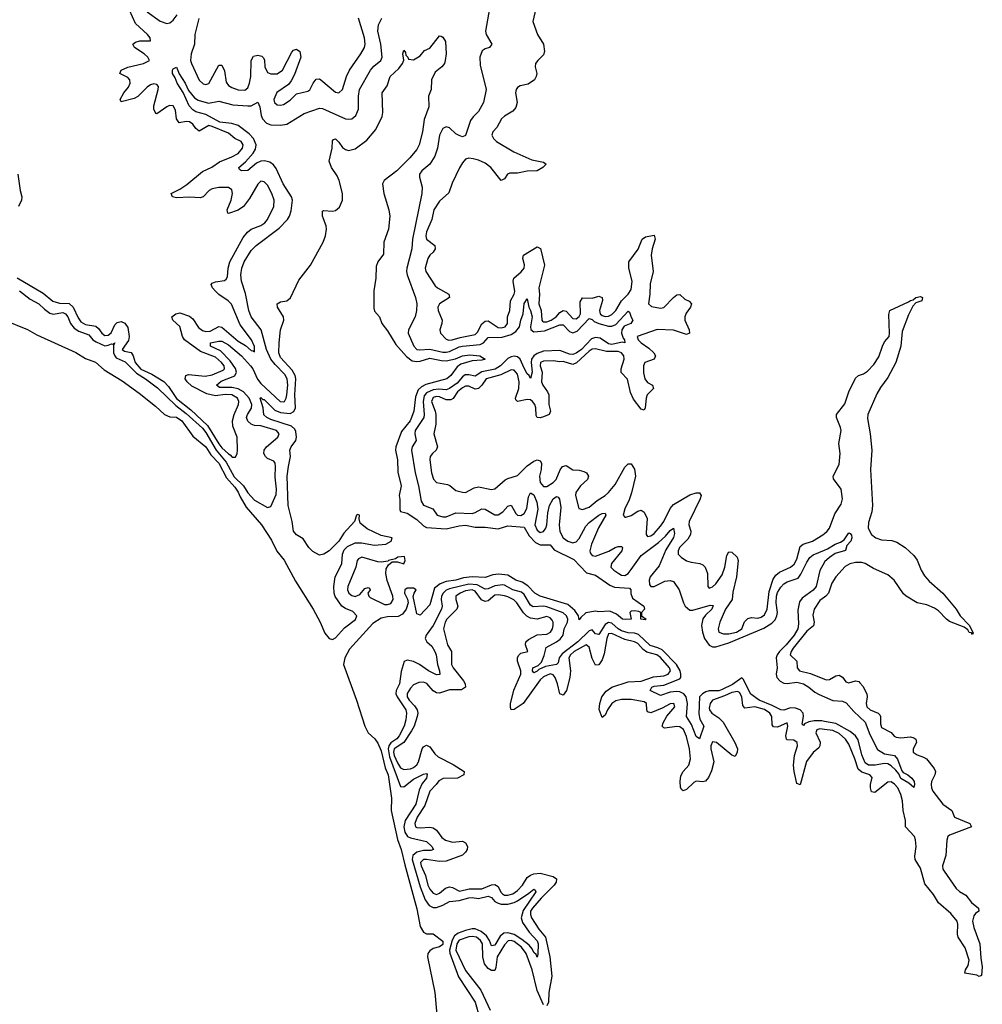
# Model space of a CAD drawing. Header units: inches. Extents: x 2323201 to 2563958, y 895391 to 1023096.
# Tile 63 of 196: x 2425045 to 2430971, y 970357 to 976421. Entities that reach past the tile are written whole.
import ezdxf

# ---------------------------------------------------------------- set-up
doc = ezdxf.new("R2010")
doc.units = ezdxf.units.IN
doc.header["$MEASUREMENT"] = 0
doc.layers.add('C4927', color=7, linetype='Continuous')
doc.layers.add('C4937', color=7, linetype='Continuous')

msp = doc.modelspace()

# ---------------------------------------------------------------- linework, layer by layer
at = {"layer": 'C4927', "color": 5}
for points, elevation in [([(2425030, 974831.4), (2425190, 974737.4), (2425247.9, 974687.9), (2425290, 974675.7), (2425350, 974673.7), (2425374, 974650), (2425404.2, 974584.2), (2425421.1, 974561.1), (2425450, 974543.1), (2425512.9, 974532.9), (2425530, 974519.6), (2425550, 974489.3), (2425570, 974476), (2425590, 974477.7), (2425608.3, 974491.7), (2425630, 974542), (2425644.1, 974556), (2425670, 974561.5), (2425691.9, 974551.9), (2425710, 974524.6), (2425719.7, 974470), (2425715.2, 974444.8), (2425676.6, 974390), (2425690, 974378.6), (2425730.5, 974370.5), (2425742.9, 974350), (2425756.6, 974310), (2425790, 974269.6), (2425858.4, 974238.4), (2425933.1, 974193.1), (2425961.8, 974161.8), (2426010, 974087.1), (2426098.8, 974018.8), (2426201.6, 973921.6), (2426270, 973809.7), (2426290, 973784.9), (2426330, 973747.2), (2426341.6, 973741.6), (2426352.5, 973727.5), (2426372.7, 973727.3), (2426382.9, 973750), (2426386, 973770), (2426384, 973850), (2426357.5, 973917.5), (2426354.1, 973950), (2426364.5, 973990), (2426392.8, 974050), (2426394.7, 974070), (2426386.5, 974090), (2426350, 974110.2), (2426310, 974111.7), (2426250, 974104.3), (2426196.8, 974116.8), (2426104.6, 974164.6), (2426076.7, 974190), (2426063.9, 974210), (2426068.2, 974230), (2426085.1, 974234.9), (2426186.5, 974226.5), (2426230, 974233.3), (2426296.9, 974263.1), (2426305.6, 974270), (2426304.4, 974290), (2426288.3, 974310), (2426250, 974341.7), (2426158.2, 974378.2), (2426059.4, 974450), (2426046.2, 974470), (2426030.8, 974530.8), (2425988, 974570), (2425980.7, 974590), (2426006, 974610), (2426030, 974615.4), (2426090, 974595.2), (2426110, 974578.8), (2426145.5, 974525.5), (2426170, 974507.6), (2426190, 974499.7), (2426218.2, 974501.8), (2426270, 974531), (2426290, 974528.1), (2426390, 974441.2), (2426434.1, 974414.1), (2426470, 974382.8), (2426481.6, 974381.6), (2426490, 974374.8), (2426490, 974409), (2426472.5, 974450), (2426402.3, 974542.3), (2426348.1, 974668.1), (2426327.7, 974690), (2426270, 974729.4), (2426248.1, 974750), (2426231.3, 974770), (2426224.6, 974790), (2426230, 974797.3), (2426250, 974807), (2426305.8, 974814.2), (2426316.8, 974823.2), (2426323.3, 974836.7), (2426329.1, 974890), (2426339.5, 974930), (2426420.3, 975079.7), (2426446.8, 975113.2), (2426469.2, 975130.8), (2426530, 975154.3), (2426554.4, 975170), (2426570, 975190.2), (2426608.7, 975270), (2426612, 975310), (2426597.1, 975350), (2426570, 975401.7), (2426550, 975423.1), (2426530, 975425.3), (2426510, 975408.7), (2426460.1, 975319.9), (2426422.5, 975270), (2426390, 975248.3), (2426330, 975228), (2426326, 975230), (2426321.8, 975250), (2426347.7, 975310), (2426355.9, 975350), (2426350, 975373), (2426330, 975386.8), (2426270, 975387.2), (2426230, 975378.8), (2426212.1, 975367.9), (2426174.2, 975330), (2426155.4, 975324.6), (2426090, 975327.9), (2426010, 975324.4), (2425986.6, 975330), (2425978, 975350), (2426030, 975376.6), (2426074.2, 975405.8), (2426170, 975485.7), (2426226.8, 975513.2), (2426275.3, 975544.7), (2426350, 975575.3), (2426390, 975597.7), (2426417.5, 975630), (2426420.2, 975650), (2426408.7, 975670), (2426370, 975689.9), (2426330, 975722.3), (2426230, 975763.9), (2426210, 975768.3), (2426150, 975735), (2426130, 975749.8), (2426110, 975777.7), (2426090, 975791.6), (2426070, 975793.2), (2426025.9, 975786), (2426011.2, 975810), (2426003.9, 975863.9), (2425990, 975891.1), (2425967.4, 975892.6), (2425950, 975884.6), (2425890, 975840.4), (2425884, 975844), (2425870, 975869.3), (2425870.5, 975890), (2425898.3, 975990), (2425900.3, 976010), (2425890, 976020.9), (2425870, 976025), (2425850, 976018.8), (2425830, 976004.8), (2425771.9, 975948.1), (2425750, 975935), (2425670, 975914), (2425663.6, 975930), (2425686.2, 975970), (2425715.1, 976004.9), (2425725.6, 976030), (2425722.6, 976050), (2425710, 976063.7), (2425661.6, 976090), (2425669.7, 976110), (2425710, 976128.7), (2425806.3, 976150), (2425844.4, 976170), (2425834.2, 976190), (2425811.9, 976210), (2425750.8, 976250), (2425741.5, 976270), (2425758.2, 976281.8), (2425783.7, 976290), (2425849.5, 976290.5), (2425847.8, 976310), (2425832.1, 976330), (2425757.1, 976397.1), (2425720.3, 976480.3)], 80), ([(2425830.2, 976470), (2425910, 976410.8), (2425950, 976396.6), (2425970, 976401.7), (2425990, 976418.3), (2426014.1, 976450)], 80), ([(2427937.8, 976490), (2427911.8, 976350), (2427917, 976330), (2427952.3, 976270), (2427936.5, 976250), (2427910, 976240.5), (2427892, 976228), (2427877, 976190), (2427880, 976140), (2427917.4, 975990), (2427901.2, 975910), (2427870, 975855.4), (2427836.8, 975823.2), (2427820.8, 975799.2), (2427790, 975707), (2427770, 975699.8), (2427750, 975707), (2427730, 975718), (2427690, 975754.8), (2427670, 975761.1), (2427650, 975750.8), (2427630.1, 975710), (2427617.5, 975630), (2427599.9, 975580.1), (2427569.7, 975530.3), (2427519.8, 975490), (2427507.3, 975470), (2427505.4, 975450), (2427523.7, 975390), (2427521.2, 975350), (2427464, 975070), (2427459.6, 975010), (2427427.3, 974890), (2427426.6, 974870), (2427430.1, 974850), (2427482, 974710), (2427489.2, 974670), (2427488.5, 974630), (2427479.8, 974590), (2427438.2, 974510), (2427435.8, 974490), (2427471.6, 974410), (2427490, 974390.2), (2427506.7, 974386.7), (2427570, 974392), (2427650, 974372.6), (2427670, 974372.5), (2427690, 974376.7), (2427750, 974406), (2427770, 974411.2), (2427879.8, 974420.2), (2427899.4, 974430), (2427930, 974463.4), (2428014.6, 974465.4), (2428070, 974482), (2428099.7, 974500.3), (2428121.7, 974530), (2428129.2, 974570), (2428144, 974610), (2428150, 974673), (2428170, 974702.4), (2428180.4, 974650), (2428190, 974630.2), (2428199, 974590), (2428190.1, 974530.1), (2428191.9, 974511.9), (2428210, 974498.4), (2428275.4, 974504.6), (2428370, 974542.4), (2428390, 974541), (2428430, 974500.1), (2428450, 974492.8), (2428476.6, 974503.4), (2428550, 974579.8), (2428570, 974573.8), (2428581.9, 974561.9), (2428609.5, 974549.5), (2428670, 974533), (2428690, 974532.7), (2428715.5, 974544.5), (2428790, 974625.8), (2428799, 974619), (2428808.6, 974588.6), (2428820.6, 974570), (2428807.6, 974550), (2428766.5, 974533.5), (2428751.1, 974510), (2428749.3, 974489.3), (2428759.4, 974459.4), (2428767.8, 974450), (2428770.2, 974429.8), (2428754.7, 974434.8), (2428690, 974420.1), (2428670, 974425.5), (2428618.8, 974458.8), (2428590, 974463.9), (2428565.3, 974454.7), (2428504.6, 974390), (2428470, 974366.1), (2428450, 974358.2), (2428430, 974360.3), (2428370, 974384.4), (2428270, 974378.9), (2428230, 974365.8), (2428209.2, 974350.8), (2428195.6, 974330), (2428192.9, 974310), (2428200.1, 974250), (2428190, 974211.6), (2428182, 974230), (2428170, 974239.2), (2428150, 974275.2), (2428126.7, 974330), (2428110, 974345.1), (2428090, 974349.1), (2428070, 974345.2), (2428050, 974334.9), (2428005.5, 974290), (2427971.6, 974268.4), (2427890, 974252.8), (2427850, 974225.8), (2427810, 974234.5), (2427786.7, 974233.3), (2427770, 974221.8), (2427737.4, 974182.6), (2427690, 974148.8), (2427670, 974141.8), (2427625, 974145), (2427590, 974141.4), (2427550, 974123.8), (2427535.5, 974104.5), (2427527.9, 974070), (2427535.3, 973990), (2427532.5, 973970), (2427480.1, 973890), (2427478.4, 973870), (2427485.1, 973830), (2427461.5, 973790), (2427456.8, 973770), (2427479.9, 973630), (2427500.8, 973550), (2427516, 973456), (2427531, 973431), (2427588.3, 973408.3), (2427614.4, 973370), (2427650, 973358.7), (2427670, 973359.9), (2427730, 973384.9), (2427830, 973380.3), (2427850, 973386), (2427890, 973409.5), (2427910, 973407.1), (2427970, 973370.6), (2427990, 973370.6), (2428019.9, 973390), (2428050, 973424.8), (2428070, 973430.3), (2428099.2, 973379.2), (2428110, 973369.4), (2428130, 973367.9), (2428150, 973379.7), (2428167.6, 973410), (2428177.1, 973482.9), (2428190, 973507.3), (2428210, 973493.7), (2428229.6, 973450), (2428234, 973406), (2428216.9, 973310), (2428230, 973276.9), (2428250, 973263.3), (2428270, 973268.3), (2428283.5, 973290), (2428289.9, 973310.1), (2428295.7, 973384.3), (2428305.8, 973430), (2428329.9, 973470), (2428350, 973485.2), (2428360.9, 973480.9), (2428368.2, 973468.2), (2428376.4, 973416.4), (2428365.7, 973310), (2428370, 973269.2), (2428390.7, 973230), (2428419.4, 973210), (2428450, 973199.9), (2428470, 973205.1), (2428490, 973225.7), (2428530, 973300.8), (2428550, 973323.6), (2428610, 973370.5), (2428630, 973380.7), (2428650, 973382.4), (2428653.3, 973370), (2428607.9, 973292.1), (2428565.3, 973190), (2428554.5, 973150), (2428557.5, 973137.5), (2428570, 973121.3), (2428590, 973117.2), (2428672, 973148.1), (2428710, 973170.5), (2428730, 973177.3), (2428750, 973177.5), (2428756.1, 973170), (2428751, 973150), (2428688.5, 973071.5), (2428685, 973050), (2428703, 973030), (2428733.5, 973010), (2428750, 973000.8), (2428770, 972998.3), (2428790, 973011), (2428810, 973035.2), (2428870, 973121.1), (2428978.6, 973201.4), (2429020.5, 973239.5), (2429050, 973274.7), (2429070, 973288.9), (2429077.1, 973257.1), (2429070, 973232.8), (2429023.5, 973156.5), (2428982, 973058), (2428926.8, 972990), (2428921, 972970), (2428921.9, 972941.9), (2428930, 972930.2), (2428950, 972930.1), (2429017.4, 972962.6), (2429050, 972967.9), (2429070, 972961.3), (2429104.6, 972910), (2429130.8, 972830), (2429141.9, 972810), (2429170, 972785), (2429190, 972784.3), (2429295.9, 972815.9), (2429314.1, 972814.1), (2429305, 972790), (2429266.3, 972753.7), (2429249.8, 972730.2), (2429241.4, 972690), (2429247.9, 972650), (2429261.7, 972610), (2429289.8, 972569.8), (2429310, 972558.8), (2429330, 972559.3), (2429410, 972584), (2429625.5, 972674.5), (2429676.1, 972703.9), (2429695.2, 972724.8), (2429706.6, 972750), (2429709.4, 972770), (2429702.5, 972830), (2429703.9, 972870), (2429710, 972894.3), (2429730, 972926.6), (2429750, 972946.8), (2429770, 972959.2), (2429837.7, 972982.3), (2429854.3, 973005.7), (2429890, 973080.9), (2429910, 973107.8), (2429930, 973124.8), (2430000, 973154)], 60), ([(2428223.1, 976490), (2428203, 976410), (2428232.7, 976330), (2428270.3, 976270.2), (2428276.1, 976223.9), (2428270, 976205.2), (2428234, 976170), (2428220.7, 976150), (2428219.1, 976130), (2428227.7, 976090), (2428224.9, 976070), (2428213.4, 976050), (2428175.4, 976024.6), (2428126.9, 976013.1), (2428110, 976004), (2428100.7, 975990), (2428098, 975970), (2428108.4, 975910), (2428100.3, 975879.7), (2428081.8, 975858.2), (2428030, 975827), (2428010.6, 975810), (2427983.2, 975756.8), (2427957.1, 975730), (2427952.2, 975710), (2427960.9, 975690), (2427980.9, 975670), (2428086.3, 975606.3), (2428198.2, 975558.2), (2428270, 975542.4), (2428285.5, 975530), (2428264.9, 975510), (2428230, 975489.8), (2428170, 975488.8), (2428110, 975474.9), (2428063.4, 975476.6), (2428048.2, 975470), (2428030, 975441.6), (2428010, 975431.3), (2427945.9, 975510), (2427910, 975537.4), (2427870, 975555.1), (2427835.8, 975564.2), (2427810, 975567.1), (2427790, 975561.6), (2427770, 975539.5), (2427752.1, 975508), (2427707, 975413), (2427686.3, 975353.7), (2427630, 975302.9), (2427595, 975250), (2427581.5, 975190), (2427550, 975115.1), (2427545.3, 975090), (2427550, 975068.6), (2427599.8, 975030), (2427602, 975010), (2427590.7, 974989.3), (2427570.2, 974970), (2427557.1, 974950), (2427540.8, 974890), (2427545.5, 974870), (2427602.7, 974782.7), (2427616.1, 974770), (2427687.2, 974730), (2427690.3, 974710), (2427628.6, 974670), (2427619.8, 974650), (2427620.9, 974630), (2427645, 974570), (2427644.4, 974550), (2427631.6, 974510), (2427634.6, 974490), (2427670, 974454), (2427687.5, 974447.5), (2427708.3, 974448.3), (2427755.9, 974464.1), (2427850, 974481.7), (2427863.2, 974496.8), (2427890, 974547.6), (2427910, 974563.6), (2427930, 974565.9), (2427990, 974525.7), (2428010, 974523.6), (2428033, 974530), (2428048.4, 974550), (2428048.8, 974590), (2428061.9, 974630), (2428067.4, 974690), (2428089.9, 974730), (2428093.2, 974746.8), (2428082.1, 974810), (2428086.7, 974830), (2428132.7, 974867.3), (2428149.9, 974890), (2428152.1, 974912.1), (2428142.1, 974950), (2428145.8, 974970), (2428230, 975021.8), (2428251, 975011), (2428275.8, 974910), (2428240.5, 974770), (2428245.8, 974730), (2428241.6, 974670), (2428254.5, 974630), (2428258.9, 974570), (2428263.9, 974563.9), (2428270, 974559.8), (2428290, 974560.8), (2428317, 974570), (2428347.1, 974590), (2428370, 974618.5), (2428390, 974630.1), (2428410, 974625.1), (2428450, 974581.2), (2428470, 974579.5), (2428490, 974593.9), (2428498.1, 974610), (2428496, 974684), (2428510, 974707.2), (2428570, 974706.7), (2428610, 974718.1), (2428630, 974710.2), (2428632.1, 974692.1), (2428615.2, 974630), (2428618.2, 974610), (2428630, 974599), (2428650, 974592.3), (2428670, 974594.2), (2428690, 974604.3), (2428715.6, 974630), (2428749.6, 974690.4), (2428790.9, 974730), (2428810, 974759.6), (2428815.3, 974810), (2428795.1, 974890), (2428795.7, 974930), (2428852.2, 975007.8), (2428876.8, 975070), (2428897.1, 975082.9), (2428950, 975094.3), (2428956.8, 975070), (2428937.9, 975010), (2428932.5, 974970), (2428944.6, 974870), (2428925.8, 974794.2), (2428925.1, 974730), (2428915.2, 974670), (2428934.8, 974654.8), (2428990, 974645.1), (2429010, 974649.1), (2429070, 974710.2), (2429090, 974725.4), (2429110, 974727.6), (2429140.1, 974700.1), (2429167, 974687), (2429180.2, 974670), (2429173.8, 974650), (2429147.5, 974612.5), (2429139.6, 974590), (2429140.1, 974570), (2429165.8, 974510), (2429168.7, 974491.3), (2429150, 974481.2), (2429070, 974508.1), (2428970, 974512), (2428846, 974470), (2428851.9, 974450), (2428870, 974430.2), (2428918.5, 974398.5), (2428948.8, 974370), (2428958.5, 974350), (2428950.4, 974329.5), (2428892.9, 974310), (2428884.3, 974290), (2428885.4, 974245.5), (2428892.7, 974210), (2428910, 974187.4), (2428940.9, 974170), (2428946.5, 974150), (2428907.5, 974110), (2428901.5, 974090), (2428896.3, 974030), (2428890, 974015.8), (2428870, 974021.6), (2428823.3, 974083.3), (2428805.2, 974125.2), (2428786.6, 974206.6), (2428747.2, 974247.2), (2428747.7, 974270), (2428766.8, 974330), (2428763.8, 974350), (2428750.8, 974370), (2428730, 974376.7), (2428657.4, 974377.4), (2428590, 974393.5), (2428570, 974391.2), (2428550, 974378.6), (2428472.6, 974307.4), (2428450, 974298.2), (2428390, 974315.6), (2428370, 974314.1), (2428330, 974320.4), (2428270, 974316.9), (2428251.5, 974310), (2428249.7, 974290), (2428260.8, 974250), (2428258.3, 974190), (2428265.8, 974170), (2428294.7, 974130), (2428301.9, 974110), (2428301.7, 974050), (2428312.5, 974010), (2428304.7, 973990), (2428270, 973975), (2428249.1, 973969.1), (2428230, 973971.5), (2428224, 973984), (2428222.5, 974030), (2428216.7, 974050), (2428202.7, 974070), (2428190, 974079.3), (2428170, 974082.8), (2428110, 974069.4), (2428100.3, 974080.3), (2428097.8, 974090), (2428117.6, 974150), (2428120.8, 974190), (2428110, 974236.8), (2428090, 974261.8), (2428083.4, 974263.4), (2428070, 974265.4), (2428007.2, 974232.8), (2427916.8, 974210), (2427890.8, 974169.2), (2427870, 974148.8), (2427850, 974146.3), (2427810, 974163.9), (2427790, 974164.6), (2427770, 974154.1), (2427741.2, 974130), (2427712.6, 974087.4), (2427699.6, 974080.4), (2427670, 974079.3), (2427630, 974097.9), (2427610, 974100.6), (2427590, 974094.1), (2427581.1, 974070), (2427603.1, 974010), (2427606, 973990), (2427606, 973930), (2427594.1, 973870), (2427616.1, 973790), (2427608.4, 973770), (2427586.2, 973750), (2427572.6, 973730), (2427570.1, 973709.9), (2427581.1, 973630), (2427592.1, 973592.1), (2427610.9, 973570.9), (2427677.9, 973557.9), (2427692.2, 973552.2), (2427730, 973522.3), (2427770, 973510.2), (2427790, 973509.4), (2427842.9, 973537.1), (2427870, 973544.3), (2427950, 973527.5), (2427970, 973531.8), (2428033, 973587), (2428050, 973595.9), (2428110, 973612.8), (2428170, 973672.3), (2428210, 973701.3), (2428230, 973710.2), (2428250, 973704.9), (2428256.8, 973690), (2428255.8, 973650), (2428245.2, 973610), (2428249, 973570), (2428270, 973546.8), (2428290, 973546.3), (2428328.7, 973570), (2428346.9, 973590), (2428372.1, 973647.9), (2428387.6, 973670), (2428410, 973674.4), (2428450, 973648.6), (2428490, 973646.4), (2428518.9, 973638.9), (2428534, 973630), (2428546.2, 973610), (2428539.7, 973590), (2428498, 973550), (2428468.9, 973510), (2428466.6, 973490), (2428487.2, 973410), (2428510, 973404.1), (2428550, 973418), (2428599.2, 973460.8), (2428648.8, 973490), (2428670, 973508.1), (2428710, 973557.6), (2428770, 973665.8), (2428790, 973685.5), (2428810, 973686), (2428830, 973653), (2428835.1, 973610), (2428812.1, 973507.9), (2428796.6, 973463.4), (2428769.4, 973409.4), (2428760.3, 973370), (2428770, 973356.4), (2428777.1, 973357.1), (2428810, 973367.3), (2428850, 973393.6), (2428870, 973399.6), (2428890, 973388.8), (2428907.2, 973350), (2428901.6, 973261.6), (2428902, 973250), (2428910, 973237.4), (2428930, 973241.4), (2428950, 973256.8), (2428990, 973301.2), (2429010.3, 973330), (2429050.3, 973409.7), (2429070, 973434.2), (2429170, 973494.1), (2429210, 973507.7), (2429230, 973507.4), (2429240.2, 973490), (2429234.6, 973470), (2429166, 973330), (2429163.6, 973310), (2429176.2, 973270), (2429175.6, 973250), (2429157.6, 973222.4), (2429106.4, 973170), (2429097.8, 973150), (2429099.6, 973130), (2429117, 973110), (2429150, 973089.2), (2429179.3, 973079.3), (2429231.9, 973071.9), (2429250, 973064.2), (2429265.8, 973050), (2429279.5, 973010), (2429281.5, 972930), (2429290, 972919.5), (2429310, 972928.6), (2429330, 972947.5), (2429370, 973001.8), (2429386, 973050), (2429398.4, 973121.6), (2429410, 973144.2), (2429430, 973140.8), (2429462.7, 973110), (2429467.5, 973090), (2429458, 972990), (2429435.6, 972895.6), (2429431.7, 972850), (2429389.3, 972790), (2429355.9, 972710), (2429345, 972670), (2429348.4, 972650), (2429378.6, 972638.6), (2429410, 972638.2), (2429458.3, 972650), (2429489.9, 972670), (2429508.1, 972711.9), (2429527.6, 972732.4), (2429550, 972738.5), (2429590, 972735.7), (2429610, 972740.8), (2429630, 972756.1), (2429646.5, 972790), (2429659.8, 972900.2), (2429684.4, 972975.6), (2429700.9, 972999.1), (2429722.1, 973017.9), (2429790.8, 973049.2), (2429813.2, 973066.8), (2429830, 973098.5), (2429850, 973176.3), (2429869.2, 973190.8), (2429925, 973210), (2429990, 973248.6), (2430000, 973256.9)], 80), ([(2425044, 974750), (2425110, 974700.1), (2425163.5, 974670), (2425197.1, 974637.1), (2425230, 974613.8), (2425250, 974607.2), (2425310, 974617.9), (2425326.5, 974610), (2425341.3, 974590), (2425357.4, 974550), (2425381, 974521), (2425410, 974501.7), (2425470, 974480.1), (2425495.4, 974450), (2425516.4, 974436.4), (2425570, 974413.3), (2425590, 974415.6), (2425610, 974425.5), (2425617.4, 974422.6), (2425630.1, 974430.1), (2425622.6, 974417.4), (2425622.4, 974370), (2425630.1, 974350), (2425639.4, 974339.4), (2425693.7, 974313.7), (2425764.4, 974244.4), (2425819.5, 974210), (2425892.9, 974152.9), (2426005.4, 974045.4), (2426070, 973996.3), (2426170, 973904.5), (2426190, 973879), (2426255.3, 973770), (2426315.6, 973695.6), (2426366.3, 973606.3), (2426422.8, 973550), (2426450, 973506.6), (2426490, 973460.9), (2426570, 973416.2), (2426590, 973422), (2426623.5, 973496.5), (2426626.3, 973530), (2426617.2, 973602.8), (2426619.5, 973670), (2426617.1, 973690), (2426610, 973701.1), (2426570, 973719.3), (2426557.9, 973730), (2426548.4, 973750), (2426549.3, 973770), (2426564.6, 973790), (2426633.5, 973850), (2426642.9, 973870), (2426625, 973890), (2426530, 973919.1), (2426490, 973921.5), (2426469.5, 973929.5), (2426448.5, 973948.5), (2426441.6, 973970), (2426447.3, 973990), (2426471, 974029), (2426473.1, 974050), (2426458.4, 974090), (2426422.7, 974130), (2426390, 974146.6), (2426350, 974156), (2426276, 974156), (2426257.3, 974170), (2426285.9, 974194.1), (2426370, 974227.6), (2426379.6, 974250), (2426372.7, 974272.7), (2426339.7, 974319.7), (2426281.5, 974381.5), (2426219.4, 974410), (2426220.4, 974430), (2426270, 974441.9), (2426290, 974440.6), (2426330, 974417.5), (2426410, 974349.7), (2426466.2, 974290), (2426480.6, 974270), (2426508, 974208), (2426530, 974180.2), (2426648.5, 974070), (2426670, 974066.7), (2426674.6, 974070), (2426685.7, 974090), (2426690, 974110.3), (2426695.2, 974170), (2426691.9, 974210), (2426676.7, 974236.7), (2426616.8, 974296.8), (2426591.8, 974330), (2426565.1, 974390), (2426531.8, 974510), (2426470, 974590.8), (2426455.8, 974630), (2426434.9, 974734.9), (2426409.9, 974809.9), (2426405.6, 974850), (2426412.7, 974890), (2426426.9, 974930), (2426470, 974999.3), (2426501.6, 975030), (2426642.5, 975137.5), (2426693.8, 975190), (2426706.8, 975210), (2426717.1, 975242.8), (2426723.7, 975310), (2426719.1, 975330), (2426666.6, 975410), (2426623.7, 975503.7), (2426606.7, 975526.8), (2426584.1, 975544.1), (2426551.9, 975551.9), (2426530, 975549.5), (2426503.7, 975536.3), (2426450, 975491.6), (2426410, 975489.9), (2426399.1, 975499.1), (2426393, 975510), (2426435, 975545), (2426481.7, 975598.3), (2426497, 975623), (2426501.7, 975650), (2426484.7, 975690), (2426458.2, 975718.2), (2426390, 975768.5), (2426350, 975780.8), (2426277.8, 975790), (2426190, 975836.6), (2426130, 975852.6), (2426110, 975865.9), (2426088.7, 975890), (2426051.6, 975971.6), (2426015, 976030), (2426002.8, 976062.8), (2425986, 976090), (2425985.8, 976110), (2425990, 976117.6), (2426010, 976128), (2426026.4, 976086.4), (2426063.5, 976030), (2426083.7, 975983.7), (2426120.3, 975940.3), (2426144.6, 975924.6), (2426206.9, 975906.9), (2426270, 975918.2), (2426356.7, 975896.7), (2426450, 975890.5), (2426470, 975890.5), (2426510, 975911.8), (2426523.3, 975883.3), (2426531.4, 975831.4), (2426540.6, 975810), (2426564.5, 975784.5), (2426590, 975772.2), (2426650, 975770.9), (2426690, 975777.6), (2426797, 975843), (2426890, 975876.6), (2426910, 975873.5), (2427050, 975811), (2427070, 975807.6), (2427089, 975811), (2427114.4, 975830), (2427131.6, 975870), (2427129.9, 975950), (2427136.8, 975990), (2427203.9, 976110), (2427224.7, 976135.3), (2427268.9, 976170), (2427276.7, 976190), (2427269.1, 976270), (2427249.9, 976350), (2427254.2, 976390), (2427275.1, 976430)], 60), ([(2426148.3, 976428.3), (2426123.1, 976330), (2426120.1, 976270), (2426100.4, 976210), (2426096.8, 976170), (2426101.9, 976150), (2426150, 976047.9), (2426174, 976026), (2426190, 976020.7), (2426210, 976028.1), (2426270, 976141.5), (2426290, 976140.2), (2426305.1, 976105.1), (2426316.2, 976036.2), (2426330, 976014.8), (2426350, 976002.3), (2426390, 975988.4), (2426430, 975985.9), (2426450, 976000.2), (2426460.6, 976030), (2426467.4, 976070), (2426470.6, 976169.4), (2426483.8, 976196.2), (2426510, 976203), (2426535.6, 976195.6), (2426546.2, 976186.2), (2426552, 976172), (2426555, 976130), (2426570, 976095.4), (2426590, 976086.5), (2426630, 976087.8), (2426663, 976110), (2426719.7, 976220.3), (2426730, 976233.4), (2426750, 976240.2), (2426770, 976225.5), (2426775.1, 976190), (2426735.9, 976084.1), (2426716.4, 976043.6), (2426698.9, 976021.1), (2426627.2, 975972.8), (2426610.2, 975930), (2426613.4, 975910), (2426630, 975896.5), (2426650, 975894.4), (2426670, 975899.2), (2426710, 975924.9), (2426750, 975963.6), (2426819.7, 975980.3), (2426831.3, 975988.7), (2426851.4, 976030), (2426870, 976053.8), (2426890, 976055.5), (2426899.6, 976050), (2426990, 975974.7), (2427010, 975970.2), (2427033.2, 975990), (2427057.5, 976070), (2427074.6, 976110), (2427146.1, 976210), (2427167, 976250), (2427170.9, 976270), (2427166.7, 976310), (2427130.4, 976430)], 80), ([(2424951, 974571), (2425092.8, 974512.8), (2425150, 974481), (2425390, 974370.4), (2425450, 974335.2), (2425510.9, 974310.9), (2425565.2, 974265.2), (2425676, 974196), (2425780, 974120), (2425881.7, 974041.7), (2425936.5, 973990), (2425970, 973975.5), (2426010, 973972.2), (2426043.5, 973950), (2426110, 973855.5), (2426190, 973791.3), (2426221.2, 973741.2), (2426270, 973689.4), (2426318.9, 973598.9), (2426370, 973541.4), (2426390, 973512), (2426402.3, 973482.3), (2426439.4, 973419.4), (2426532.6, 973310), (2426594.8, 973214.8), (2426627.8, 973147.8), (2426673, 973093), (2426743.5, 972963.5), (2426850.8, 972790.8), (2426895.2, 972710), (2426923.2, 972643.1), (2426950, 972610.1), (2426970, 972604.7), (2426990, 972614.2), (2427044.8, 972675.2), (2427112.6, 972727.4), (2427119.9, 972750), (2427095.9, 972775.9), (2427050, 972793.8), (2427028.1, 972808.1), (2426987.9, 972867.9), (2426980.9, 972890), (2426979.1, 972930), (2426986.1, 972990), (2427027.4, 973070), (2427031.4, 973130), (2427043.1, 973156.9), (2427062.8, 973177.2), (2427110, 973199.5), (2427150, 973199.8), (2427230, 973183.8), (2427299, 973190), (2427331.8, 973210), (2427337.2, 973230), (2427270, 973243.9), (2427185, 973285), (2427140.4, 973320.4), (2427134, 973346), (2427137.2, 973370), (2427126.9, 973373.1), (2427118, 973370), (2427106, 973330), (2427041.1, 973258.9), (2427010, 973209.3), (2426950, 973149.2), (2426918, 973130), (2426890, 973122.7), (2426850, 973145.1), (2426825.6, 973170), (2426790, 973224.5), (2426749, 973249), (2426731.2, 973270), (2426722.6, 973330), (2426696.9, 973430), (2426692.5, 973610), (2426699.1, 973670), (2426712.6, 973730), (2426708.5, 973770), (2426716.5, 973790), (2426745, 973830), (2426749.1, 973850), (2426745.2, 973885.2), (2426738.7, 973898.7), (2426717.8, 973917.8), (2426590, 973959.5), (2426566.5, 973970), (2426547, 973987), (2426544.2, 974030), (2426526.3, 974090), (2426530, 974094.7), (2426542, 974082), (2426550, 974081.6), (2426615.8, 974015.8), (2426650, 974001), (2426710, 973996.6), (2426732, 974008), (2426743.5, 974030), (2426739.7, 974110), (2426744.2, 974210), (2426740.9, 974230), (2426722.9, 974262.9), (2426650, 974340.7), (2426640.9, 974370), (2426641.6, 974430), (2426649.8, 974510.2), (2426670.8, 974570), (2426669.8, 974590), (2426631.2, 974650), (2426629.7, 974670), (2426650, 974684.2), (2426690, 974690.3), (2426712.4, 974707.6), (2426764.2, 974815.8), (2426835.4, 974910), (2426914, 975050), (2426928.5, 975090), (2426934.7, 975130), (2426931.7, 975151.7), (2426909.6, 975210.4), (2426910, 975242), (2426914.6, 975245.4), (2426970, 975241.1), (2426990, 975245.7), (2427013.4, 975266.6), (2427031.6, 975308.4), (2427032.8, 975350), (2427010.7, 975430.7), (2426999.1, 975459.1), (2426963.5, 975510), (2426951.1, 975550), (2426967.7, 975630), (2426970, 975674), (2426976.4, 975683.6), (2426990, 975686), (2427010, 975666.8), (2427033.2, 975633.2), (2427050, 975620.3), (2427070, 975614.3), (2427110, 975624.6), (2427182.2, 975677.8), (2427236.5, 975743.5), (2427276.4, 975823.6), (2427281.4, 975850), (2427277.4, 975970), (2427306.3, 976013.7), (2427326.6, 976070), (2427379.6, 976120.4), (2427402, 976150), (2427408.9, 976171.1), (2427404, 976210), (2427410, 976232), (2427419.6, 976219.6), (2427422, 976202), (2427434, 976190), (2427438, 976178), (2427470, 976174), (2427510, 976198), (2427538, 976230), (2427570, 976244.7), (2427630, 976322), (2427639.6, 976319.6), (2427650, 976314), (2427666, 976286), (2427670.8, 976210), (2427664, 976170), (2427659.3, 976150), (2427643.8, 976130), (2427603.2, 976096.8), (2427579.6, 976050), (2427577.1, 975990), (2427562.6, 975950), (2427564.6, 975884.6), (2427534.8, 975805.2), (2427524.5, 975730), (2427504.5, 975650), (2427490, 975622), (2427446, 975570), (2427367.6, 975490), (2427288.6, 975431.4), (2427278.9, 975410), (2427285.7, 975350), (2427317.8, 975250), (2427324.6, 975210), (2427314.6, 975130), (2427286.4, 975050), (2427283.8, 974976.2), (2427250.1, 974929.9), (2427239.8, 974900.2), (2427237.7, 974830), (2427224.4, 974750), (2427224.9, 974644.9), (2427230, 974626), (2427259.5, 974590), (2427274, 974550), (2427310, 974503.7), (2427361.2, 974421.2), (2427426, 974346), (2427460.9, 974320.9), (2427490, 974315.4), (2427510, 974317.5), (2427570, 974336.5), (2427641.7, 974321.7), (2427670, 974320.7), (2427727.9, 974332.1), (2427770, 974351.2), (2427816.5, 974356.5), (2427878, 974350), (2427911.3, 974330), (2427890, 974323), (2427830, 974319.6), (2427761.6, 974298.4), (2427737.5, 974282.5), (2427699.7, 974230), (2427674.6, 974210), (2427545.9, 974174.1), (2427519.3, 974160.7), (2427498.7, 974141.3), (2427481, 974099), (2427470.9, 974010), (2427457.8, 973970), (2427448.1, 973950), (2427395.5, 973884.5), (2427360.1, 973790), (2427357.7, 973770), (2427370.6, 973710), (2427373.8, 973633.8), (2427393.8, 973550), (2427380.7, 973490), (2427385.1, 973465.1), (2427384.4, 973404.4), (2427390, 973391.3), (2427430, 973381.1), (2427490, 973342.8), (2427530, 973303.8), (2427550, 973293.6), (2427670, 973285.5), (2427750, 973303.7), (2427790, 973308.1), (2427850, 973296), (2427910, 973295.9), (2427990, 973286.3), (2428050, 973304.8), (2428150, 973295), (2428181.6, 973241.6), (2428221.4, 973201.4), (2428250, 973186.1), (2428310, 973187.2), (2428335.7, 973155.7), (2428455.6, 973095.6), (2428533.9, 973013.9), (2428590, 973000.3), (2428678, 972938), (2428706, 972926), (2428799, 972919), (2428807.2, 972910), (2428807.3, 972887.3), (2428818, 972858), (2428886.8, 972810), (2428892, 972790), (2428874, 972770), (2428874, 972750), (2428902, 972730), (2428896, 972724), (2428868, 972730), (2428868, 972770), (2428856.5, 972776.5), (2428830, 972781.2), (2428810, 972778), (2428802, 972770), (2428810.4, 972729.6), (2428773.4, 972726.6), (2428755.3, 972730), (2428719.9, 972759.9), (2428678.2, 972778.2), (2428610, 972774.7), (2428590, 972779.2), (2428531.3, 972768.7), (2428499.9, 972740.1), (2428490, 972725.2), (2428484.6, 972750), (2428463.1, 972783.1), (2428418.5, 972818.5), (2428249.7, 972870), (2428215.5, 972890), (2428174.2, 972934.2), (2428137.4, 972957.4), (2428098.7, 972970), (2428050, 972999.9), (2427994.6, 973005.4), (2427958.7, 973001.3), (2427910, 972985.9), (2427830, 972989.4), (2427776.2, 972983.8), (2427730, 972969.3), (2427670, 972961.2), (2427633.3, 972946.7), (2427599.6, 972920.4), (2427570, 972816.9), (2427510, 972754), (2427490, 972762), (2427467.8, 972867.8), (2427472.7, 972890), (2427485.2, 972910), (2427470, 972919.5), (2427430, 972919.8), (2427415.3, 972910), (2427414.3, 972890), (2427431.8, 972851.8), (2427436.5, 972830), (2427423.8, 972790), (2427401, 972759), (2427374.4, 972745.6), (2427310, 972743.9), (2427270, 972735.6), (2427218.3, 972701.7), (2427075, 972545), (2427046.1, 972490), (2427039, 972450), (2427119.2, 972230), (2427169.7, 972069.7), (2427189.7, 972029.7), (2427231.4, 971991.4), (2427250, 971966.3), (2427270, 971918.3), (2427294.4, 971814.4), (2427313.8, 971770), (2427333.3, 971626.7), (2427331.8, 971550), (2427371.7, 971371.7), (2427393.4, 971310), (2427415.3, 971215.3), (2427490, 970944.9), (2427510, 970837.1), (2427530, 970801.3), (2427550, 970792.3), (2427590, 970791.4), (2427650, 970746), (2427650, 970726.2), (2427630, 970711.1), (2427590, 970700.2), (2427570, 970686.4), (2427558.6, 970670), (2427555.8, 970650), (2427600.9, 970430), (2427612.5, 970292.5)], 40), ([(2425034.4, 975470), (2425048.3, 975368.3), (2425058, 975330), (2425056.8, 975310), (2425037.5, 975270)], 80), ([(2430000, 973081.9), (2429999, 973081), (2429970.8, 973029.2), (2429948, 972930), (2429930, 972907.5), (2429861.2, 972858.8), (2429845, 972835), (2429834.6, 972785.4), (2429839.8, 972699.8), (2429836.1, 972670), (2429812.7, 972630), (2429763.4, 972570), (2429721.9, 972530), (2429708.8, 972510), (2429702.6, 972490), (2429708.8, 972430), (2429701.8, 972390), (2429705.2, 972370), (2429726.7, 972346.7), (2429750, 972334.6), (2429770, 972332.8), (2429830, 972340.5), (2429870, 972330.4), (2429903.5, 972310), (2429939.6, 972279.7), (2429965.9, 972265.9), (2430000, 972250.8)], 60), ([(2430000, 972099.7), (2429982.9, 972102.9), (2429936.3, 972103.7), (2429903.2, 972096.8), (2429876.1, 972083.9), (2429870, 972073.3), (2429862.3, 972082.3), (2429871.3, 972128.7), (2429869.1, 972150), (2429850.5, 972170), (2429820.2, 972180.2), (2429790, 972182.2), (2429750, 972169.5), (2429730, 972169.9), (2429677.7, 972197.7), (2429598, 972230), (2429546.2, 972266.2), (2429499.5, 972359.5), (2429490, 972367.3), (2429432.8, 972327.2), (2429370, 972295.3), (2429350, 972287.6), (2429290, 972286.8), (2429270, 972280.7), (2429248.1, 972270), (2429231, 972250), (2429225.2, 972145.2), (2429233, 972113), (2429256, 972070), (2429230, 971991.3), (2429210, 972007.1), (2429180.6, 972080.6), (2429150.3, 972130), (2429157.1, 972210), (2429148.3, 972250), (2429133.9, 972270), (2429110, 972281.5), (2429090, 972284.3), (2429050, 972278.7), (2428990, 972258), (2428926.3, 972290), (2428937.5, 972310), (2428950, 972316.4), (2429010, 972322), (2429110, 972361.5), (2429115.7, 972370), (2429116, 972390), (2429110.3, 972410.3), (2429088.3, 972450), (2429000.4, 972540.4), (2428973.5, 972553.5), (2428926.1, 972566.1), (2428854.8, 972634.8), (2428830, 972642.7), (2428790, 972644.9), (2428750, 972657.4), (2428729.2, 972669.2), (2428690, 972704.6), (2428670, 972709.1), (2428650, 972695.6), (2428610, 972634), (2428590, 972638), (2428570, 972663.9), (2428550, 972657.5), (2428480.8, 972590), (2428384, 972516), (2428366.7, 972490), (2428359, 972461), (2428350, 972450.6), (2428282.4, 972437.6), (2428240.1, 972419.9), (2428230, 972408.7), (2428210, 972399.4), (2428201, 972410), (2428205, 972430), (2428237.1, 972443), (2428256.5, 972463.5), (2428274.5, 972505.5), (2428285.4, 972554.6), (2428350, 972588.6), (2428373.2, 972606.8), (2428389.9, 972630), (2428397.1, 972670), (2428416.9, 972710), (2428420.5, 972730), (2428412.3, 972750), (2428390, 972768.7), (2428290, 972805.5), (2428270, 972809.9), (2428205.7, 972805.7), (2428190, 972815.4), (2428150, 972880.9), (2428135, 972895), (2428080.2, 972910), (2428030, 972938.7), (2428019.5, 972939.5), (2427970, 972933.6), (2427930, 972916.3), (2427910, 972914.8), (2427861.4, 972941.4), (2427810, 972944.5), (2427690, 972915.8), (2427670, 972907.1), (2427651.3, 972890), (2427642.7, 972870), (2427640.5, 972850), (2427646.4, 972810), (2427642.4, 972790), (2427590.9, 972689.1), (2427546.5, 972630), (2427541.4, 972610), (2427552, 972590), (2427582.5, 972562.5), (2427600.5, 972530), (2427608.7, 972510), (2427616.5, 972450), (2427630.1, 972409.9), (2427632.3, 972387.7), (2427610, 972386), (2427562.6, 972410), (2427506.2, 972450), (2427470, 972468.1), (2427430, 972477.2), (2427412.1, 972467.9), (2427393.9, 972406.1), (2427382.9, 972330), (2427362.4, 972290), (2427361, 972270), (2427369.5, 972250), (2427421.6, 972170), (2427427.1, 972150), (2427422.5, 972110), (2427410.9, 972070), (2427381.8, 972010), (2427367.6, 971992.4), (2427330, 971968.1), (2427317.3, 971950), (2427313.4, 971930), (2427322.2, 971882.2), (2427390, 971698.9), (2427410, 971696.2), (2427470, 971743.7), (2427530, 971774.4), (2427550, 971779.3), (2427553.5, 971773.5), (2427548.4, 971750), (2427523.4, 971716.6), (2427504.1, 971675.9), (2427482.7, 971590), (2427418.9, 971490), (2427409.8, 971450), (2427416.6, 971416.6), (2427431.6, 971391.6), (2427450, 971381.7), (2427550, 971358.9), (2427582.2, 971330), (2427592.3, 971310), (2427576.5, 971303.5), (2427530, 971304.4), (2427490, 971293.3), (2427466.2, 971273.9), (2427460.7, 971250), (2427510, 971079.8), (2427541, 971001), (2427565.9, 970965.9), (2427590, 970953.8), (2427610, 970952.9), (2427650, 970968.1), (2427690, 970990.8), (2427750, 970995.6), (2427810, 971013.9), (2427830, 971015.9), (2427870, 971009.5), (2427930, 971023.3), (2427950, 971015.5), (2427970.3, 970990.3), (2427990, 970979.8), (2428010, 970974.6), (2428050, 970974.3), (2428090, 970984.6), (2428110, 970995.1), (2428179.2, 971040.8), (2428210, 971066.7), (2428219.3, 971059.3), (2428222.3, 971050), (2428144.8, 970935.2), (2428131.7, 970890), (2428141.4, 970861.4), (2428181.4, 970801.4), (2428230, 970749.2), (2428236, 970730), (2428234.6, 970665.4), (2428230, 970648.2), (2428224.9, 970664.9), (2428210, 970677.1), (2428199.2, 970699.2), (2428181, 970721), (2428137.3, 970757.3), (2428090, 970786.7), (2428050, 970798.3), (2428025.1, 970794.9), (2428003.1, 970776.9), (2427970, 970722.3), (2427950, 970717.4), (2427937.3, 970750), (2427919.4, 970779.4), (2427886.4, 970806.4), (2427850, 970821.7), (2427830, 970821.9), (2427790, 970812.4), (2427744.7, 970795.3), (2427721.4, 970778.6), (2427707.2, 970752.8), (2427691.5, 970690), (2427692.1, 970672.1), (2427745.5, 970525.5), (2427850, 970370.9), (2427876.1, 970276.1)], 60), ([(2430000, 972049.4), (2429970, 972053.3), (2429951.5, 972048.5), (2429946.2, 972030), (2429972.1, 971972.1), (2429971.7, 971948.3), (2429963.8, 971936.2), (2429930, 971907.9), (2429888.4, 971851.6), (2429850, 971709.3), (2429834.5, 971714.5), (2429830, 971717.2), (2429812.3, 971790), (2429807.8, 971830), (2429815.3, 971890), (2429833.4, 971950), (2429831.2, 971970), (2429810, 971984.2), (2429770, 971986.4), (2429765.8, 971990), (2429762, 972010), (2429774.9, 972070), (2429770.5, 972090.5), (2429710, 972064.1), (2429686.1, 972066.1), (2429677.7, 972077.7), (2429674.5, 972130), (2429663.9, 972150), (2429630, 972171.9), (2429571.1, 972188.9), (2429510, 972181.9), (2429497.5, 972197.5), (2429490.8, 972250), (2429476.9, 972276.9), (2429464.3, 972284.3), (2429430, 972278.1), (2429383.9, 972256.1), (2429311, 972230), (2429295.6, 972210), (2429290, 972182), (2429290.8, 972170), (2429305.5, 972150), (2429350, 972122.1), (2429375.5, 972095.5), (2429448.1, 971970), (2429463.2, 971930), (2429462.6, 971910), (2429452.7, 971887.3), (2429450, 971882.9), (2429430, 971892.1), (2429335.3, 971970), (2429310, 971973), (2429300.6, 971950), (2429300.8, 971930), (2429317.9, 971850), (2429304, 971796), (2429286, 971754), (2429268, 971732), (2429250, 971727.2), (2429210, 971730.7), (2429196, 971724), (2429150, 971680.5), (2429130, 971671.7), (2429119.8, 971679.8), (2429113.9, 971693.9), (2429111.6, 971730), (2429115.7, 971764.3), (2429129.3, 971790.7), (2429164.1, 971830), (2429174.6, 971870), (2429169.2, 971930), (2429150, 972006.9), (2429132.6, 972050), (2429110, 972066.6), (2429090, 972068.5), (2429017.4, 972057.4), (2429010, 972059.2), (2429000.8, 972070), (2429005.7, 972090), (2429028.2, 972131.8), (2429077.8, 972190), (2429073, 972210), (2429050, 972208.6), (2428999.9, 972180.1), (2428930, 972152.2), (2428910, 972158.3), (2428905.4, 972170), (2428903.8, 972210), (2428890, 972220.1), (2428810, 972234.3), (2428750, 972235.2), (2428714.4, 972225.6), (2428690.7, 972210), (2428663.7, 972170), (2428650, 972136.9), (2428630, 972123.7), (2428612.7, 972172.7), (2428615.9, 972210), (2428629.6, 972250.4), (2428654.9, 972285.1), (2428689.9, 972310.1), (2428790, 972343.4), (2428870, 972347.1), (2428946.6, 972373.4), (2429010, 972379.9), (2429037.5, 972390), (2429052.5, 972410), (2429045.8, 972430), (2428990, 972493.7), (2428968.2, 972510), (2428905.5, 972525.5), (2428882.7, 972542.7), (2428850, 972579), (2428830, 972590.5), (2428770, 972604.4), (2428690, 972641.8), (2428670, 972638.5), (2428659, 972610), (2428643.9, 972516.1), (2428630, 972477.8), (2428610, 972446.9), (2428590, 972446.1), (2428587, 972450), (2428570, 972486), (2428550, 972555.8), (2428531.4, 972571.4), (2428458.5, 972530), (2428435.8, 972510), (2428425.9, 972490), (2428436.2, 972410), (2428432.1, 972370), (2428410.9, 972289.1), (2428390, 972260.8), (2428370, 972269.7), (2428355.7, 972330), (2428340.7, 972370), (2428330, 972386), (2428310, 972392.1), (2428270, 972374.6), (2428250, 972355.4), (2428145.3, 972210), (2428090, 972172.4), (2428070, 972169.8), (2428065.7, 972185.7), (2428067.5, 972207.5), (2428087.9, 972292.1), (2428129.2, 972390), (2428130.5, 972410.5), (2428109.9, 972470), (2428109.5, 972490), (2428115.6, 972504.4), (2428130, 972519), (2428173, 972530), (2428158.9, 972570), (2428161.9, 972590), (2428176.4, 972603.6), (2428230, 972632), (2428290, 972636.3), (2428312.9, 972650), (2428325.4, 972670), (2428329.5, 972690), (2428329.4, 972710), (2428323.2, 972723.2), (2428310, 972737.5), (2428290, 972744.9), (2428230, 972729.9), (2428190, 972734.9), (2428167.8, 972747.8), (2428147.5, 972767.5), (2428105.1, 972830), (2428087.8, 972847.8), (2428050, 972867.5), (2428030, 972872.8), (2427990, 972879.3), (2427970, 972876.4), (2427930, 972841.5), (2427910, 972837.4), (2427888.8, 972848.8), (2427850, 972902), (2427830, 972910.2), (2427790, 972904.5), (2427756.6, 972890), (2427730.1, 972870), (2427730.1, 972850), (2427741.3, 972810), (2427735.5, 972790), (2427674.1, 972730), (2427663.4, 972710), (2427653.3, 972670), (2427679, 972570), (2427704.2, 972530), (2427703.7, 972450), (2427713.4, 972430), (2427776.4, 972350), (2427787.7, 972330), (2427790.1, 972310), (2427765.7, 972294.3), (2427690, 972293.9), (2427630, 972273.2), (2427610, 972275.1), (2427590, 972286.9), (2427552, 972332), (2427530, 972340.2), (2427501.6, 972338.4), (2427470, 972325), (2427450, 972304.5), (2427430.3, 972270.3), (2427431.2, 972250), (2427441.9, 972230), (2427475, 972195), (2427491, 972171), (2427495.1, 972150), (2427491.3, 972128.7), (2427472.8, 972070), (2427457.9, 972042.1), (2427409.4, 971970), (2427351.1, 971930), (2427347.1, 971910), (2427350.7, 971890), (2427370, 971844.4), (2427390, 971813.6), (2427410, 971802.3), (2427450, 971807), (2427470, 971815.7), (2427490, 971832.5), (2427500.5, 971850), (2427522, 971930), (2427530, 971942.7), (2427550, 971953.7), (2427570, 971942.8), (2427600.2, 971900.2), (2427621.2, 971881.2), (2427713.3, 971833.3), (2427781.2, 971790), (2427778.4, 971770), (2427740.3, 971750), (2427652.1, 971747.9), (2427626, 971734), (2427608.7, 971710), (2427568.9, 971670), (2427538.3, 971581.7), (2427492.8, 971510), (2427476.6, 971470), (2427481.8, 971450), (2427490, 971445.8), (2427510, 971443.6), (2427570, 971449.2), (2427590, 971444.7), (2427610.4, 971430.4), (2427643.9, 971383.9), (2427667.2, 971367.2), (2427710, 971355.9), (2427770, 971362.7), (2427790, 971351.8), (2427801.3, 971330), (2427799.1, 971310), (2427790, 971293.5), (2427770, 971275.3), (2427670, 971239.6), (2427630, 971235.9), (2427550, 971249.9), (2427530, 971248.7), (2427520.3, 971239.7), (2427513.2, 971230), (2427515.7, 971210), (2427542.7, 971150), (2427558.4, 971090), (2427570, 971065.9), (2427590, 971041.3), (2427610, 971034.2), (2427630, 971040.8), (2427666.6, 971073.4), (2427690, 971080.8), (2427710, 971076.1), (2427753.4, 971053.4), (2427811.7, 971068.3), (2427890, 971069.4), (2427950, 971092.9), (2427970, 971095.2), (2427990, 971083.1), (2428006.9, 971046.9), (2428016.7, 971036.7), (2428030, 971029.7), (2428050, 971028.6), (2428081.4, 971038.6), (2428110, 971058.3), (2428140.5, 971090), (2428170, 971138.4), (2428190, 971153.3), (2428210, 971160.8), (2428250, 971165.5), (2428330, 971144.1), (2428350.1, 971130.1), (2428347.1, 971110), (2428335.8, 971090), (2428254.6, 971010), (2428202.3, 970950), (2428190.1, 970930), (2428188.7, 970910), (2428196.4, 970890), (2428240, 970820), (2428281.3, 970770), (2428309.1, 970650), (2428320.7, 970530), (2428301.6, 970430), (2428301.1, 970370), (2428290, 970348.4)], 80), ([(2430000, 972865.5), (2429970, 972844.6), (2429935.5, 972790), (2429927.1, 972752.9), (2429935.1, 972710), (2429932, 972688), (2429890, 972655.4), (2429807.5, 972550), (2429793.6, 972530), (2429788.3, 972510), (2429830.2, 972470), (2429831.5, 972430), (2429845.7, 972410), (2429914.4, 972394.4), (2430000, 972360.3)], 80), ([(2428270, 970354.3), (2428230, 970442.2), (2428198.9, 970570), (2428162.4, 970670), (2428134.9, 970710), (2428090, 970743.2), (2428070, 970750.4), (2428052.4, 970747.6), (2428030, 970724.5), (2427983.8, 970650), (2427976.7, 970583.3), (2427970, 970566.2), (2427950, 970565.2), (2427930, 970578.4), (2427906.8, 970606.9), (2427896.2, 970650), (2427893.8, 970730), (2427882.7, 970750), (2427856.6, 970770), (2427830, 970775.6), (2427810, 970773.4), (2427750, 970751.7), (2427735.9, 970730), (2427729.8, 970690), (2427790, 970565.7), (2427883.5, 970443.5), (2427941.7, 970321.7)], 80)]:
    msp.add_lwpolyline(points, dxfattribs=dict(at, elevation=elevation))
at = {"layer": 'C4927', "color": 5, "elevation": 40}
msp.add_lwpolyline([(2427414.3, 973114.3), (2427372, 973110), (2427358.7, 973101.3), (2427314.8, 973090), (2427313.7, 973086.3), (2427270, 973080.3), (2427250, 973082.2), (2427151.1, 973111.1), (2427130, 973100.8), (2427122.3, 973090), (2427113.6, 973050), (2427065.5, 972930), (2427063.3, 972910), (2427072.1, 972890), (2427090, 972873.8), (2427110.4, 972869.6), (2427138.4, 972881.6), (2427170, 972918), (2427190, 972924.9), (2427199, 972919), (2427201.6, 972910), (2427188.8, 972890), (2427193.4, 972870), (2427202.4, 972862.4), (2427290, 972819), (2427310, 972819), (2427330, 972826.3), (2427344.5, 972850), (2427342, 972870), (2427306.9, 972966.9), (2427299.5, 973010), (2427301.6, 973038.4), (2427315.9, 973064.1), (2427338.4, 973081.6), (2427370, 973081.5), (2427410, 973070.8), (2427417.4, 973090)], close=True, dxfattribs=at)
at = {"layer": 'C4937', "color": 5}
for points, elevation in [([(2430000, 973256.9), (2430015.9, 973270), (2430029.9, 973290), (2430062.8, 973377.2), (2430101.9, 973438.1), (2430109.9, 973470), (2430102.2, 973530), (2430054.1, 973594.1), (2430053.8, 973610), (2430090, 973682.4), (2430097.1, 973750), (2430088.9, 973810), (2430102.5, 973890), (2430098.6, 973910), (2430074, 973970), (2430073.6, 973990), (2430125.3, 974054.7), (2430150, 974128.9), (2430190, 974213.4), (2430208, 974230), (2430239.3, 974240.7), (2430263.6, 974256.4), (2430302.7, 974297.3), (2430334.8, 974345.2), (2430356.2, 974410), (2430370, 974436.5), (2430396.9, 974470), (2430400.5, 974490), (2430394.8, 974605.2), (2430402.7, 974630), (2430517.2, 974682.8), (2430530, 974692.4), (2430544.5, 974695.5), (2430562, 974710), (2430590, 974716), (2430602, 974710), (2430598, 974690), (2430562, 974678), (2430542.8, 974657.2), (2430515.8, 974604.2), (2430478.5, 974501.5), (2430469.1, 974410), (2430438.5, 974310), (2430390, 974217.7), (2430344.5, 974155.5), (2430322.6, 974117.4), (2430266.5, 973990), (2430264.2, 973964.2), (2430280.3, 973870), (2430291, 973770), (2430283.1, 973650), (2430296.1, 973430), (2430290.5, 973390), (2430270, 973325.1), (2430269.1, 973290), (2430290, 973251), (2430316.5, 973230), (2430350, 973218.4), (2430413.2, 973213.2), (2430444.2, 973204.2), (2430495.3, 973170), (2430550, 973120.3), (2430570, 973092.4), (2430595, 973030), (2430615.2, 972995.2), (2430643.4, 972963.4), (2430727.2, 972890), (2430810.4, 972790), (2430835.5, 972750), (2430890, 972693), (2430915.2, 972644.8), (2430910, 972635.3), (2430904.5, 972644.5), (2430890, 972647.8), (2430882.4, 972662.4), (2430859, 972679), (2430770, 972714), (2430750, 972728.7), (2430700.7, 972780.7), (2430676.2, 972796.2), (2430630, 972816.8), (2430570, 972829.4), (2430501.7, 972870), (2430485.6, 972885.6), (2430427.7, 972970), (2430390, 973001.3), (2430301.5, 973041.5), (2430250, 973072), (2430230, 973078.9), (2430190, 973078.4), (2430155.2, 973070), (2430126.5, 973053.5), (2430069.6, 972990), (2430043.9, 972950), (2430024.7, 972890), (2430008.6, 972871.4), (2430000, 972865.5)], 80), ([(2430000, 973154), (2430018.3, 973161.7), (2430064.7, 973190), (2430097.7, 973202.3), (2430121.4, 973218.6), (2430150, 973261.6), (2430157.4, 973257.4), (2430166.4, 973246.4), (2430168.5, 973230), (2430161.3, 973210), (2430137.7, 973182.3), (2430128.2, 973151.8), (2430065.6, 973134.4), (2430030.2, 973109.8), (2430000, 973081.9)], 60), ([(2430000, 972360.3), (2430010, 972356.3), (2430030, 972357.7), (2430070, 972379.7), (2430090, 972384), (2430111.1, 972371.1), (2430130, 972343.8), (2430150, 972338), (2430190, 972350.2), (2430210, 972344.9), (2430218, 972338), (2430236.1, 972316.1), (2430259.3, 972270), (2430262.3, 972250), (2430256.2, 972210), (2430259.5, 972190), (2430280.2, 972170), (2430330, 972151.1), (2430340.1, 972140.1), (2430345.4, 972130), (2430344.1, 972084.1), (2430350, 972062.7), (2430410, 972031.5), (2430428.8, 972008.8), (2430441.6, 972001.6), (2430470, 971998.8), (2430530, 972003.5), (2430550, 971999.2), (2430562.3, 971990), (2430565.2, 971970), (2430544.7, 971930), (2430544.6, 971910), (2430570, 971892.7), (2430610, 971880.2), (2430628.6, 971868.6), (2430674.3, 971810), (2430683.6, 971790), (2430679.1, 971770), (2430658.8, 971730), (2430655.5, 971710), (2430658, 971690), (2430667.2, 971670), (2430728.1, 971590), (2430784.4, 971550), (2430801, 971510), (2430894, 971470), (2430904, 971450), (2430770, 971398.4), (2430759.8, 971390), (2430751.9, 971368.1), (2430746, 971274), (2430726.1, 971210), (2430729, 971190), (2430736.5, 971176.5), (2430810, 971070.2), (2430830, 971052.9), (2430870.1, 971030.1), (2430904.2, 970984.2), (2430948.5, 970950), (2430950.6, 970930), (2430930, 970917.3), (2430918.6, 970901.4), (2430910.7, 970870), (2430918.9, 970830), (2430955.4, 970730), (2430961.8, 970641.9), (2430971.1, 970588.9), (2430966, 970534), (2430951, 970529), (2430937.1, 970537.1), (2430862.7, 970550), (2430868.5, 970570), (2430884.6, 970595.4), (2430889.9, 970630), (2430865.1, 970705.1), (2430823.2, 970770), (2430818.8, 970790), (2430820.9, 970850), (2430816.2, 970870), (2430776.8, 970916.8), (2430702.1, 970982.1), (2430670, 971034.2), (2430618.2, 971098.2), (2430590, 971196.3), (2430557.4, 971250), (2430555.7, 971270), (2430563, 971330), (2430559.3, 971370), (2430552.9, 971390), (2430499, 971450), (2430497.6, 971490), (2430484.9, 971550), (2430479, 971610), (2430469.1, 971650), (2430450.9, 971690), (2430430, 971713), (2430410, 971726.9), (2430390, 971725), (2430310, 971661.8), (2430290, 971666.3), (2430282.8, 971690), (2430283, 971710), (2430293.8, 971753.8), (2430278.2, 971770), (2430230, 971786.1), (2430206.2, 971806.2), (2430186.6, 971870), (2430150, 971959.9), (2430129.1, 971990), (2430090, 972024.5), (2430050, 972042.9), (2430000, 972049.4)], 80), ([(2430000, 972250.8), (2430050, 972228.7), (2430110, 972225), (2430133.5, 972213.5), (2430180.2, 972160.2), (2430250, 972094.3), (2430279.2, 972019.2), (2430326.7, 971926.7), (2430370, 971899.8), (2430430.1, 971890), (2430450, 971866), (2430476.1, 971796.1), (2430484.9, 971784.9), (2430512.9, 971770), (2430536.9, 971750), (2430552.6, 971730), (2430554.5, 971710), (2430550, 971692.7), (2430519.4, 971719.4), (2430470, 971748.9), (2430457.2, 971777.2), (2430439.7, 971799.7), (2430410, 971826), (2430390, 971837.3), (2430370, 971839.3), (2430311.3, 971830), (2430270.1, 971829.9), (2430250, 971844.2), (2430230, 971893.1), (2430206.4, 971986.4), (2430189.7, 972009.7), (2430157.7, 972037.7), (2430070, 972086.6), (2430000, 972099.7)], 60)]:
    msp.add_lwpolyline(points, dxfattribs=dict(at, elevation=elevation))

doc.saveas('drawing.dxf')
